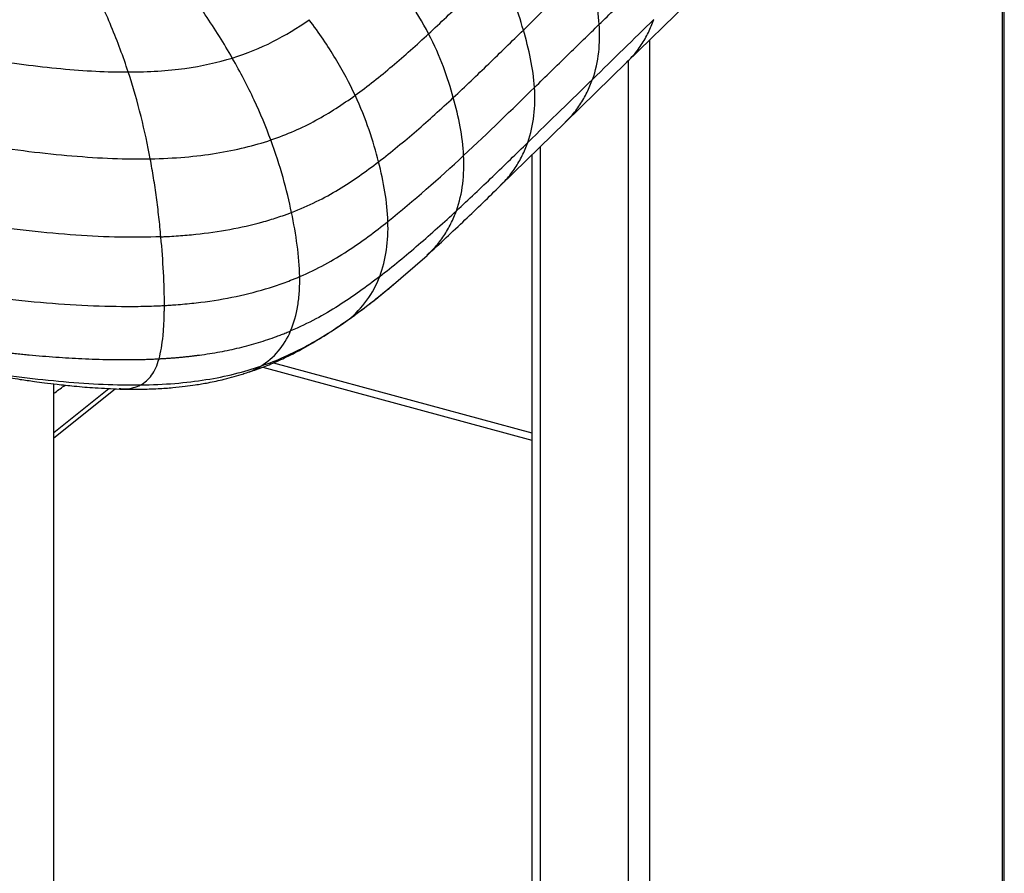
# Paper-space layout '_Trimetric' of a CAD drawing. Header units: millimetres. Extents: x -822 to 1029, y -202 to 1012.
# Tile 14 of 18: x 712 to 900, y 40 to 203. Entities that reach past the tile are written whole.
import ezdxf

# ---------------------------------------------------------------- set-up
doc = ezdxf.new("R2010")
doc.units = ezdxf.units.MM

psp = doc.layouts.new('_Trimetric')

# ---------------------------------------------------------------- linework, layer by layer
at = {"color": 7, "linetype": 'Continuous', "lineweight": 25}
for p, q in [((899.19, 35.97), (899.19, 264.56)), ((899.54, 36.69), (899.54, 264.9)), ((827.61, 194.69), (839.18, 205.99)), ((831.99, 198.97), (831.99, -29.62)), ((815.93, 183.29), (827.61, 194.7)), ((827.94, -30.27), (827.94, 195.01)), ((803.58, 171.25), (815.93, 183.29)), ((811.13, 178.62), (811.13, -25.7)), ((809.53, 177.06), (809.53, -24.34)), ((782.34, 151.67), (789.59, 157.96)), ((782.14, 151.54), (783.33, 152.52)), ((773.11, 144.72), (773.82, 145.19)), ((760.34, 137.5), (809.53, 124.13)), ((758.32, 136.69), (809.53, 122.77)), ((718.54, -181.76), (718.54, 133.49)), ((718.54, 124.22), (728.99, 132.61)), ((718.54, 123.23), (730.16, 132.55))]:
    psp.add_line(p, q, dxfattribs=at)
for points, knots in [([(789.89, 200.16), (788.77, 202.33), (787.44, 204.57), (784.29, 209.13), (782.48, 211.46), (780.39, 213.81)], [0, 0, 0, 0, 0.5, 0.5, 1, 1, 1, 1]), ([(789.89, 200.16), (792.17, 202.26), (794.41, 204.42), (798.82, 208.71), (800.98, 210.85), (803.09, 212.94)], [0, 0, 0, 0, 0.5, 0.5, 1, 1, 1, 1]), ([(807.94, 200.87), (807.41, 202.72), (806.78, 204.66), (805.2, 208.69), (804.25, 210.79), (803.09, 212.94)], [0, 0, 0, 0, 0.5, 0.5, 1, 1, 1, 1]), ([(807.94, 200.87), (809.99, 202.88), (812.03, 204.88), (814.08, 206.89), (814.59, 207.39), (815.1, 207.89), (815.62, 208.39), (816.13, 208.89), (816.64, 209.39), (817.15, 209.89), (818.17, 210.89), (819.2, 211.89), (820.22, 212.89)], [0, 0, 0, 0, 0.01314826, 0.01314826, 0.01314826, 0.01643533, 0.01643533, 0.01643533, 0.01972239, 0.01972239, 0.01972239, 0.02629653, 0.02629653, 0.02629653, 0.02629653]), ([(822.39, 201.97), (822.26, 203.76), (821.99, 205.57), (821.24, 209.21), (820.76, 211.04), (820.22, 212.89)], [0, 0, 0, 0, 0.5, 0.5, 1, 1, 1, 1]), ([(822.39, 201.97), (824.37, 203.9), (826.32, 205.81), (830.21, 209.6), (832.14, 211.49), (834.06, 213.37)], [0, 0, 0, 0, 0.5, 0.5, 1, 1, 1, 1]), ([(732.68, 192.88), (731.73, 195.75), (730.65, 198.66), (728.26, 204.43), (726.95, 207.28), (725.55, 210.04)], [0, 0, 0, 0, 0.5, 0.5, 1, 1, 1, 1]), ([(752.5, 195.54), (750.94, 198.28), (749.2, 201.05), (745.47, 206.54), (743.48, 209.27), (741.42, 211.9)], [0, 0, 0, 0, 0.5, 0.5, 1, 1, 1, 1]), ([(752.5, 195.54), (755.27, 196.4), (757.81, 197.44), (762.62, 199.88), (764.89, 201.28), (767.13, 202.84)], [0, 0, 0, 0, 0.5, 0.5, 1, 1, 1, 1]), ([(775.89, 188.44), (774.83, 190.71), (773.59, 193.05), (770.69, 197.86), (769.02, 200.32), (767.13, 202.84)], [0, 0, 0, 0, 0.5, 0.5, 1, 1, 1, 1]), ([(827.58, 194.73), (827.95, 195.09), (829.01, 196.08), (830.41, 197.99), (831.81, 200.34), (832.48, 202.05), (832.8, 202.89)], [0, 0, 0, 0, 0.1617623, 0.4515614, 0.7308752, 1, 1, 1, 1]), ([(794.59, 188.01), (796.88, 190.14), (799.12, 192.28), (803.56, 196.57), (805.75, 198.72), (807.94, 200.87)], [0, 0, 0, 0, 0.5, 0.5, 1, 1, 1, 1]), ([(810.06, 189.93), (809.94, 191.73), (809.68, 193.55), (808.95, 197.19), (808.48, 199.03), (807.94, 200.87)], [0, 0, 0, 0, 0.5, 0.5, 1, 1, 1, 1]), ([(810.06, 189.93), (812.2, 192.03), (814.29, 194.07), (818.39, 198.07), (820.4, 200.03), (822.39, 201.97)], [0, 0, 0, 0, 0.5, 0.5, 1, 1, 1, 1]), ([(821.12, 191.48), (821.71, 193.16), (822.09, 194.88), (822.49, 198.39), (822.51, 200.17), (822.39, 201.97)], [0, 0, 0, 0, 0.5, 0.5, 1, 1, 1, 1]), ([(775.89, 188.44), (778.28, 190.17), (780.64, 192.05), (785.31, 195.99), (787.62, 198.05), (789.89, 200.16)], [0, 0, 0, 0, 0.5, 0.5, 1, 1, 1, 1]), ([(794.59, 188.01), (794.08, 189.87), (793.46, 191.82), (791.94, 195.87), (791.02, 197.98), (789.89, 200.16)], [0, 0, 0, 0, 0.5, 0.5, 1, 1, 1, 1]), ([(705.45, 195.38), (710.44, 194.58), (715.28, 193.95), (724.42, 193.1), (728.73, 192.87), (732.68, 192.88)], [0, 0, 0, 0, 0.5, 0.5, 1, 1, 1, 1]), ([(732.68, 192.88), (736.62, 192.89), (740.19, 193.12), (746.75, 194.02), (749.74, 194.69), (752.5, 195.54)], [0, 0, 0, 0, 0.5, 0.5, 1, 1, 1, 1]), ([(759.83, 179.93), (758.92, 182.39), (757.87, 184.93), (755.44, 190.14), (754.07, 192.81), (752.5, 195.54)], [0, 0, 0, 0, 0.5, 0.5, 1, 1, 1, 1]), ([(815.89, 183.33), (816.27, 183.69), (817.33, 184.68), (818.73, 186.59), (820.13, 188.94), (820.79, 190.65), (821.12, 191.48)], [0, 0, 0, 0, 0.162226, 0.451879, 0.731042, 1, 1, 1, 1]), ([(808.76, 179.43), (809.35, 181.1), (809.73, 182.82), (810.15, 186.34), (810.17, 188.13), (810.06, 189.93)], [0, 0, 0, 0, 0.5, 0.5, 1, 1, 1, 1]), ([(759.83, 179.93), (761.4, 180.46), (762.89, 181.04), (765.75, 182.29), (767.11, 182.96), (771.06, 185.11), (773.5, 186.71), (775.89, 188.44)], [0, 0, 0, 0, 0.25, 0.25, 0.5, 0.5, 1, 1, 1, 1]), ([(780.36, 175.79), (779.87, 177.73), (779.29, 179.75), (777.83, 183.97), (776.95, 186.17), (775.89, 188.44)], [0, 0, 0, 0, 0.5, 0.5, 1, 1, 1, 1]), ([(780.36, 175.79), (782.79, 177.66), (785.19, 179.64), (789.94, 183.74), (792.28, 185.86), (794.59, 188.01)], [0, 0, 0, 0, 0.5, 0.5, 1, 1, 1, 1]), ([(796.56, 176.97), (796.47, 178.79), (796.23, 180.62), (795.55, 184.3), (795.11, 186.15), (794.59, 188.01)], [0, 0, 0, 0, 0.5, 0.5, 1, 1, 1, 1]), ([(705.21, 178.97), (711.02, 178.06), (716.64, 177.36), (724.62, 176.69), (727.2, 176.52), (732.18, 176.33), (734.58, 176.3), (736.88, 176.34)], [0, 0, 0, 0, 0.5, 0.5, 0.75, 0.75, 1, 1, 1, 1]), ([(736.88, 176.34), (739.18, 176.39), (741.37, 176.5), (745.55, 176.86), (747.54, 177.1), (751.34, 177.71), (753.16, 178.08), (756.61, 178.92), (758.26, 179.4), (759.83, 179.93)], [0, 0, 0, 0, 0.25, 0.25, 0.5, 0.5, 0.75, 0.75, 1, 1, 1, 1]), ([(763.78, 166.13), (763.34, 168.25), (762.81, 170.47), (761.51, 175.08), (760.74, 177.47), (759.83, 179.93)], [0, 0, 0, 0, 0.5, 0.5, 1, 1, 1, 1]), ([(795.18, 166.45), (797.54, 168.62), (799.86, 170.82), (804.39, 175.17), (806.6, 177.33), (808.76, 179.43)], [0, 0, 0, 0, 0.5, 0.5, 1, 1, 1, 1]), ([(803.54, 171.29), (803.93, 171.65), (804.98, 172.64), (806.38, 174.55), (807.77, 176.89), (808.43, 178.59), (808.76, 179.43)], [0, 0, 0, 0, 0.164117, 0.453178, 0.731706, 1, 1, 1, 1]), ([(738.9, 161.49), (738.84, 162.12), (738.78, 162.75), (738.65, 164), (738.59, 164.63), (738.38, 166.51), (738.22, 167.76), (737.89, 170.24), (737.71, 171.48), (737.31, 173.92), (737.1, 175.14), (736.88, 176.34)], [0, 0, 0, 0, 0.125, 0.125, 0.25, 0.25, 0.5, 0.5, 0.75, 0.75, 1, 1, 1, 1]), ([(795.18, 166.45), (795.77, 168.11), (796.17, 169.83), (796.61, 173.35), (796.66, 175.15), (796.56, 176.97)], [0, 0, 0, 0, 0.5, 0.5, 1, 1, 1, 1]), ([(763.78, 166.13), (765.44, 166.77), (767, 167.46), (769.98, 168.92), (771.39, 169.7), (775.45, 172.15), (777.93, 173.92), (780.36, 175.79)], [0, 0, 0, 0, 0.25, 0.25, 0.5, 0.5, 1, 1, 1, 1]), ([(782.14, 164.42), (782.08, 166.27), (781.88, 168.15), (781.26, 171.95), (780.84, 173.86), (780.36, 175.79)], [0, 0, 0, 0, 0.5, 0.5, 1, 1, 1, 1]), ([(789.59, 157.96), (792.03, 160.22), (796.88, 164.71), (801.36, 169.08), (803.58, 171.25)], [0, 0, 0, 0, 0.503387, 1, 1, 1, 1]), ([(738.9, 161.49), (739.18, 161.5), (739.45, 161.52), (740.01, 161.54), (740.84, 161.59), (741.67, 161.64), (743.33, 161.76), (744.43, 161.85), (747.73, 162.2), (749.9, 162.51), (754.13, 163.28), (756.19, 163.75), (759.14, 164.56), (760.11, 164.85), (761.51, 165.32), (761.97, 165.47), (762.66, 165.72), (762.89, 165.8), (763.34, 165.97), (763.56, 166.05), (763.78, 166.13)], [0, 0, 0, 0, 0.03125, 0.03125, 0.0625, 0.125, 0.125, 0.25, 0.25, 0.5, 0.5, 0.75, 0.75, 0.875, 0.875, 0.9375, 0.9375, 0.96875, 0.96875, 1, 1, 1, 1]), ([(765.34, 153.92), (765.31, 155.85), (765.14, 157.85), (764.59, 161.94), (764.22, 164.02), (763.78, 166.14)], [0, 0, 0, 0, 0.5, 0.5, 1, 1, 1, 1]), ([(780.57, 153.94), (783.07, 155.88), (785.54, 157.92), (790.42, 162.11), (792.82, 164.27), (795.18, 166.45)], [0, 0, 0, 0, 0.5, 0.5, 1, 1, 1, 1]), ([(789.56, 157.98), (790.1, 158.48), (791.29, 159.58), (792.81, 161.62), (794.18, 163.93), (794.85, 165.62), (795.18, 166.45)], [0, 0, 0, 0, 0.218055, 0.488599, 0.749147, 1, 1, 1, 1]), ([(738.9, 161.49), (736.38, 161.39), (733.77, 161.37), (728.36, 161.48), (725.57, 161.61), (716.94, 162.21), (710.86, 162.89), (704.58, 163.82)], [0, 0, 0, 0, 0.25, 0.25, 0.5, 0.5, 1, 1, 1, 1]), ([(765.34, 153.92), (767.03, 154.64), (768.62, 155.42), (771.63, 157.05), (773.06, 157.91), (777.17, 160.57), (779.68, 162.46), (782.14, 164.42)], [0, 0, 0, 0, 0.25, 0.25, 0.5, 0.5, 1, 1, 1, 1]), ([(780.57, 153.94), (781.18, 155.54), (781.61, 157.24), (782.12, 160.75), (782.2, 162.57), (782.14, 164.42)], [0, 0, 0, 0, 0.5, 0.5, 1, 1, 1, 1]), ([(739.57, 148.41), (739.57, 150.42), (739.51, 152.54), (739.28, 156.92), (739.11, 159.18), (738.9, 161.49)], [0, 0, 0, 0, 0.5, 0.5, 1, 1, 1, 1]), ([(739.57, 148.41), (739.85, 148.43), (740.14, 148.45), (740.72, 148.48), (741.01, 148.5), (741.88, 148.56), (742.46, 148.61), (744.19, 148.76), (745.34, 148.88), (748.78, 149.31), (751.04, 149.68), (755.43, 150.6), (757.55, 151.16), (760.59, 152.11), (761.58, 152.45), (763.02, 152.98), (763.49, 153.16), (764.19, 153.44), (764.42, 153.53), (764.77, 153.68), (764.88, 153.72), (765.11, 153.82), (765.22, 153.87), (765.34, 153.92)], [0, 0, 0, 0, 0.03125, 0.03125, 0.0625, 0.0625, 0.125, 0.125, 0.25, 0.25, 0.5, 0.5, 0.75, 0.75, 0.875, 0.875, 0.9375, 0.9375, 0.96875, 0.96875, 0.984375, 0.984375, 1, 1, 1, 1]), ([(780.57, 153.94), (778.07, 151.99), (775.5, 150.12), (771.34, 147.5), (769.9, 146.65), (766.88, 145.05), (765.29, 144.29), (763.61, 143.58)], [0, 0, 0, 0, 0.5, 0.5, 0.75, 0.75, 1, 1, 1, 1]), ([(763.61, 143.58), (764.24, 145.03), (764.69, 146.64), (765.11, 149.25), (765.21, 150.15), (765.3, 151.54), (765.32, 152.01), (765.34, 152.72), (765.34, 153.08), (765.34, 153.5), (765.34, 153.71), (765.34, 153.81), (765.34, 153.86), (765.34, 153.89), (765.34, 153.9), (765.34, 153.91), (765.34, 153.92)], [0, 0, 0, 0, 0.5, 0.5, 0.75, 0.75, 0.875, 0.875, 0.9375, 0.96875, 0.984375, 0.992187, 0.996094, 0.998047, 0.998047, 1, 1, 1, 1]), ([(774.55, 145.67), (775.95, 146.77), (777.15, 148.03), (779.15, 150.81), (779.95, 152.33), (780.57, 153.94)], [0, 0, 0, 0, 0.5, 0.5, 1, 1, 1, 1]), ([(704.07, 150.37), (704.12, 150.36), (704.17, 150.35), (704.27, 150.34), (704.43, 150.32), (704.78, 150.27), (705.48, 150.18), (706.89, 150), (708.09, 149.85), (710.48, 149.57), (712.05, 149.4), (716.73, 148.93), (719.79, 148.69), (725.73, 148.35), (728.62, 148.26), (732.83, 148.23), (734.21, 148.24), (736.24, 148.28), (736.92, 148.3), (737.92, 148.34), (738.41, 148.36), (738.99, 148.38), (739.28, 148.4), (739.42, 148.41), (739.48, 148.41), (739.52, 148.41), (739.55, 148.41), (739.57, 148.41)], [0, 0, 0, 0, 0.003906, 0.003906, 0.007813, 0.015625, 0.03125, 0.0625, 0.125, 0.125, 0.25, 0.25, 0.5, 0.5, 0.75, 0.75, 0.875, 0.875, 0.9375, 0.9375, 0.96875, 0.984375, 0.992187, 0.996094, 0.998047, 0.998047, 1, 1, 1, 1]), ([(773.85, 145.16), (775.3, 146.21), (778.28, 148.35), (780.97, 150.55), (782.35, 151.67)], [0, 0, 0, 0, 0.489205, 1, 1, 1, 1]), ([(774.55, 145.67), (776.23, 146.9), (778.88, 148.82), (781.27, 150.82), (782.14, 151.54)], [0, 0, 0, 0, 0.6383, 1, 1, 1, 1]), ([(738.55, 138.27), (738.72, 138.88), (738.87, 139.55), (739.12, 141.02), (739.23, 141.83), (739.35, 143.12), (739.39, 143.56), (739.45, 144.47), (739.48, 144.94), (739.52, 145.9), (739.53, 146.39), (739.55, 147.13), (739.56, 147.51), (739.56, 147.9), (739.56, 148.16), (739.56, 148.28), (739.56, 148.41)], [0, 0, 0, 0, 0.25, 0.25, 0.5, 0.5, 0.625, 0.625, 0.75, 0.75, 0.875, 0.875, 0.9375, 0.96875, 0.96875, 1, 1, 1, 1]), ([(754.61, 135.39), (755.44, 135.66), (757.24, 136.24), (760, 137.32), (763.02, 138.67), (766.26, 140.35), (769.71, 142.37), (771.94, 143.88), (773.14, 144.68)], [0, 0, 0, 0, 0.112554, 0.243785, 0.39551, 0.570117, 0.77052, 1, 1, 1, 1]), ([(757.93, 136.87), (761.12, 137.97), (764.02, 139.29), (769.48, 142.25), (772.04, 143.9), (774.55, 145.67)], [0, 0, 0, 0, 0.5, 0.5, 1, 1, 1, 1]), ([(738.55, 138.27), (738.79, 138.28), (739.28, 138.31), (740, 138.35), (740.72, 138.4), (741.43, 138.46), (742.14, 138.51), (742.83, 138.58), (743.53, 138.65), (744.21, 138.72), (744.89, 138.8), (745.56, 138.88), (747.33, 139.11), (750.13, 139.55), (753.91, 140.35), (757.52, 141.33), (760.15, 142.22), (761.85, 142.86), (762.74, 143.21), (763.32, 143.45), (763.61, 143.58)], [0, 0, 0, 0, 0.027272, 0.054299, 0.081088, 0.107647, 0.133983, 0.160105, 0.186019, 0.211735, 0.237258, 0.262597, 0.287758, 0.437241, 0.581952, 0.731676, 0.879003, 0.919393, 0.959718, 1, 1, 1, 1]), ([(757.93, 136.87), (759.2, 137.64), (760.31, 138.59), (762.2, 140.84), (762.99, 142.12), (763.61, 143.58)], [0, 0, 0, 0, 0.5, 0.5, 1, 1, 1, 1]), ([(704.05, 140.13), (704.46, 140.07), (705.29, 139.96), (706.52, 139.81), (707.75, 139.66), (708.98, 139.52), (710.2, 139.38), (711.41, 139.25), (712.62, 139.13), (715.1, 138.89), (718.83, 138.57), (723.94, 138.27), (729.06, 138.1), (732.91, 138.09), (735.34, 138.14), (736.42, 138.17), (737.49, 138.21), (738.2, 138.25), (738.55, 138.27)], [0, 0, 0, 0, 0.037237, 0.074226, 0.110959, 0.147431, 0.183635, 0.219564, 0.255214, 0.290579, 0.439624, 0.582894, 0.734797, 0.879146, 0.909882, 0.940265, 0.970303, 1, 1, 1, 1]), ([(735.01, 133.28), (735.83, 133.72), (736.54, 134.33), (737.72, 135.96), (738.19, 136.98), (738.55, 138.27)], [0, 0, 0, 0, 0.5, 0.5, 1, 1, 1, 1]), ([(703.76, 135.7), (705.32, 135.43), (708.08, 134.96), (711.77, 134.39), (714.54, 133.99), (716.88, 133.68), (719.4, 133.38), (722.62, 133.03), (726.6, 132.69), (729.5, 132.57), (731.05, 132.5)], [0, 0, 0, 0, 0.1737333, 0.3082851, 0.4078527, 0.4783257, 0.5661975, 0.6854125, 0.8317658, 1, 1, 1, 1]), ([(704.08, 135.96), (709.72, 135.06), (715.19, 134.37), (725.56, 133.46), (730.47, 133.23), (735.01, 133.28)], [0, 0, 0, 0, 0.5, 0.5, 1, 1, 1, 1]), ([(731.06, 132.5), (732.38, 132.48), (734.8, 132.44), (738.19, 132.55), (741.03, 132.75), (743.38, 133), (745.61, 133.3), (748.11, 133.73), (751.21, 134.39), (753.44, 135.05), (754.67, 135.4)], [0, 0, 0, 0, 0.167273, 0.3081986, 0.4258348, 0.5223742, 0.6036551, 0.7066767, 0.8389036, 1, 1, 1, 1]), ([(735.01, 133.28), (739.55, 133.34), (743.69, 133.68), (751.29, 134.89), (754.75, 135.77), (757.93, 136.87)], [0, 0, 0, 0, 0.5, 0.5, 1, 1, 1, 1]), ([(754.65, 135.44), (754.82, 135.48), (756.03, 135.75), (757.06, 136.36), (757.93, 136.87)], [0, 0, 0, 0, 0.14942, 1, 1, 1, 1]), ([(718.54, 131.7), (718.61, 131.75), (719.32, 132.27), (720.02, 132.79), (720.66, 133.25)], [0, 0, 0, 0, 0.10351, 1, 1, 1, 1]), ([(730.98, 132.62), (731.4, 132.57), (732.95, 132.39), (734.14, 132.91), (735.01, 133.28)], [0, 0, 0, 0, 0.270528, 1, 1, 1, 1])]:
    psp.add_open_spline(points, degree=3, knots=knots, dxfattribs=at)
for points in [[(821.12, 191.48), (825.09, 195.36), (828.95, 199.12), (832.8, 202.89)], [(736.88, 176.34), (735.9, 181.6), (734.56, 187.12), (732.68, 192.88)], [(808.76, 179.43), (813.07, 183.63), (817.15, 187.61), (821.12, 191.48)], [(796.56, 176.97), (801.24, 181.32), (805.76, 185.74), (810.06, 189.93)], [(782.14, 164.42), (787.06, 168.34), (791.89, 172.62), (796.56, 176.97)]]:
    psp.add_open_spline(points, degree=3, dxfattribs=at)

doc.saveas('drawing.dxf')
